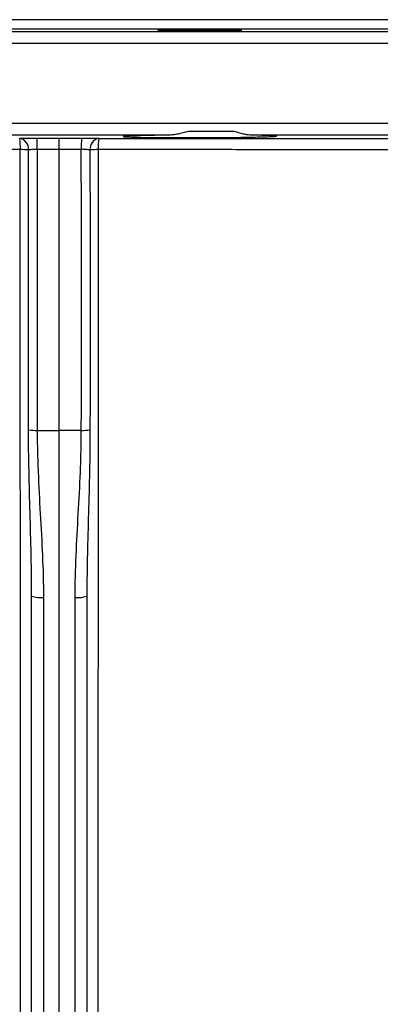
# Model space of a CAD drawing. Header units: millimetres. Extents: x 327 to 3469, y 673 to 2898.
# Tile 15 of 16: x 3014 to 3165, y 2489 to 2898. Entities that reach past the tile are written whole.
import ezdxf

# ---------------------------------------------------------------- set-up
doc = ezdxf.new("R2010")
doc.units = ezdxf.units.MM

msp = doc.modelspace()

# ---------------------------------------------------------------- linework, layer by layer
at = {"color": 7, "linetype": 'Continuous', "lineweight": 25}
for p, q in [((3030.78, 2898.48), (2688.28, 2898.48)), ((3373.28, 2898.48), (3030.78, 2898.48)), ((3076.12, 2850.4), (2985.44, 2850.4)), ((3103.76, 2851.92), (3084.51, 2851.92)), ((3197.2, 2850.4), (3110.96, 2850.4)), ((3030.78, 2727.41), (3030.78, 2844.45)), ((3021.59, 2727.44), (3030.78, 2727.41)), ((3039.97, 2727.44), (3030.78, 2727.41)), ((3030.78, 2105.1), (3030.78, 2727.41)), ((3019.28, 2149.18), (3019.28, 2658.43)), ((3024.19, 2657.93), (3024.19, 2152.29)), ((3037.37, 2152.29), (3037.37, 2657.93)), ((3042.28, 2658.43), (3042.28, 2149.18))]:
    msp.add_line(p, q, dxfattribs=at)
at = {"color": 1, "linetype": 'Continuous', "lineweight": 25}
for p, q in [((3030.78, 2894.52), (2683.47, 2894.52)), ((3378.08, 2894.52), (3030.78, 2894.52)), ((2629.19, 2893.57), (3432.37, 2893.57)), ((3437.28, 2888.57), (2624.28, 2888.57)), ((2624.28, 2855.4), (3437.28, 2855.4))]:
    msp.add_line(p, q, dxfattribs=at)
at = {"color": 7, "linetype": 'Continuous', "lineweight": 25}
for centre, radius, start, end in [((2991.06, 2845.48), 23.5, 357.3434, 8.8053), ((3013.49, 2844.65), 4.5, 355.4519, 79.8612), ((2953.16, 2845.55), 68.45, 359.0748, 2.9988), ((3108.4, 2845.55), 68.45, 177.0012, 180.9252), ((3048.07, 2844.65), 4.5, 100.1386, 184.548), ((3070.5, 2845.48), 23.5, 171.1942, 182.6567), ((3014.6, 2788.19), 56.2, 86.5503, 90.0635), ((3046.96, 2788.19), 56.2, 89.9365, 93.4498), ((3021.38, 2745.73), 18.29, 259.2676, 270.6462), ((3040.17, 2745.73), 18.29, 269.3536, 280.7322), ((3022.99, 2670.62), 12.75, 253.0778, 275.4063), ((3038.57, 2670.62), 12.75, 264.5937, 286.9222)]:
    msp.add_arc(centre, radius, start, end, dxfattribs=at)
for points, knots in [([(3101.74, 2894.22), (3100.92, 2894.23), (3100.04, 2894.25), (3098.62, 2894.27), (3098.13, 2894.28), (3097.11, 2894.29), (3096.59, 2894.29), (3095, 2894.31), (3093.91, 2894.32), (3092.23, 2894.33), (3091.66, 2894.33), (3090.51, 2894.34), (3089.94, 2894.34), (3088.22, 2894.35), (3087.09, 2894.35), (3085.39, 2894.35), (3084.83, 2894.34), (3083.74, 2894.34), (3082.66, 2894.34), (3081.63, 2894.33), (3080.62, 2894.33), (3080.12, 2894.32), (3078.69, 2894.31), (3077.81, 2894.3), (3076.59, 2894.28), (3076.21, 2894.27), (3075.48, 2894.26), (3075.13, 2894.25), (3074.18, 2894.23), (3073.64, 2894.21), (3072.98, 2894.19), (3072.79, 2894.18), (3072.45, 2894.16), (3072.31, 2894.15), (3071.98, 2894.12), (3071.87, 2894.1), (3071.86, 2894.06), (3071.98, 2894.04), (3072.31, 2894.01), (3072.45, 2894), (3072.78, 2893.98), (3072.97, 2893.97), (3073.63, 2893.94), (3074.17, 2893.93), (3075.12, 2893.9), (3075.46, 2893.89), (3076.2, 2893.87), (3076.58, 2893.86), (3077.79, 2893.84), (3078.67, 2893.83), (3080.1, 2893.81), (3080.6, 2893.8), (3081.61, 2893.79), (3082.64, 2893.78), (3083.72, 2893.77), (3084.81, 2893.76), (3085.37, 2893.76), (3087.07, 2893.75), (3088.2, 2893.74), (3089.92, 2893.74), (3090.49, 2893.74), (3091.63, 2893.74), (3092.21, 2893.74), (3093.89, 2893.74), (3094.98, 2893.74), (3096.57, 2893.75), (3097.1, 2893.75), (3098.11, 2893.75), (3098.6, 2893.76), (3100.02, 2893.77), (3100.91, 2893.78), (3102.13, 2893.8), (3102.52, 2893.8), (3103.25, 2893.82), (3103.59, 2893.82), (3104.22, 2893.84), (3104.52, 2893.84), (3105.06, 2893.86), (3105.31, 2893.87), (3105.97, 2893.89), (3106.3, 2893.91), (3106.64, 2893.94), (3106.72, 2893.95), (3106.84, 2893.97), (3106.86, 2893.98), (3106.87, 2894.01), (3106.76, 2894.03), (3106.42, 2894.06), (3106.28, 2894.07), (3105.95, 2894.09), (3105.76, 2894.1), (3105.32, 2894.11), (3105.08, 2894.12), (3104.54, 2894.14), (3104.25, 2894.15), (3103.29, 2894.18), (3102.56, 2894.2), (3101.74, 2894.22)], [0, 0, 0, 0, 0.03125, 0.03125, 0.046875, 0.046875, 0.0625, 0.0625, 0.09375, 0.09375, 0.109375, 0.109375, 0.125, 0.125, 0.15625, 0.15625, 0.171875, 0.171875, 0.1875, 0.203125, 0.203125, 0.21875, 0.21875, 0.25, 0.25, 0.265625, 0.265625, 0.28125, 0.28125, 0.3125, 0.3125, 0.328125, 0.328125, 0.34375, 0.34375, 0.375, 0.375, 0.40625, 0.40625, 0.421875, 0.421875, 0.4375, 0.4375, 0.46875, 0.46875, 0.484375, 0.484375, 0.5, 0.5, 0.53125, 0.53125, 0.546875, 0.546875, 0.5625, 0.578125, 0.578125, 0.59375, 0.59375, 0.625, 0.625, 0.640625, 0.640625, 0.65625, 0.65625, 0.6875, 0.6875, 0.703125, 0.703125, 0.71875, 0.71875, 0.75, 0.75, 0.765625, 0.765625, 0.78125, 0.78125, 0.796875, 0.796875, 0.8125, 0.8125, 0.84375, 0.84375, 0.859375, 0.859375, 0.875, 0.875, 0.90625, 0.90625, 0.921875, 0.921875, 0.9375, 0.9375, 0.953125, 0.953125, 0.96875, 0.96875, 1, 1, 1, 1]), ([(3076.12, 2850.4), (3075.34, 2850.39), (3074.57, 2850.38), (3073.07, 2850.36), (3072.35, 2850.35), (3070.22, 2850.33), (3068.89, 2850.31), (3067.32, 2850.28), (3067.01, 2850.27), (3066.41, 2850.26), (3066.11, 2850.25), (3065.24, 2850.24), (3064.69, 2850.22), (3063.11, 2850.19), (3062.18, 2850.16), (3060.94, 2850.12), (3060.56, 2850.11), (3059.85, 2850.08), (3059.53, 2850.06), (3058.67, 2850.02), (3058.22, 2849.99), (3057.75, 2849.95), (3057.63, 2849.93), (3057.5, 2849.91), (3057.46, 2849.9), (3057.4, 2849.89), (3057.38, 2849.88), (3057.33, 2849.84), (3057.43, 2849.81), (3057.77, 2849.77), (3057.92, 2849.76), (3058.28, 2849.73), (3058.5, 2849.71), (3059.25, 2849.67), (3059.87, 2849.65), (3060.99, 2849.61), (3061.39, 2849.59), (3062.04, 2849.58), (3062.27, 2849.57), (3062.73, 2849.56), (3062.98, 2849.55), (3064.21, 2849.52), (3065.3, 2849.5), (3067.08, 2849.48), (3067.7, 2849.47), (3068.98, 2849.45), (3069.65, 2849.44), (3071.73, 2849.42), (3073.17, 2849.41), (3076.19, 2849.39), (3077.76, 2849.38), (3080.21, 2849.37), (3081.03, 2849.37), (3082.69, 2849.37), (3083.53, 2849.37), (3086.04, 2849.37), (3087.74, 2849.37), (3090.31, 2849.38), (3091.17, 2849.38), (3092.87, 2849.39), (3093.72, 2849.39), (3096.23, 2849.41), (3097.88, 2849.42), (3100.31, 2849.44), (3101.12, 2849.45), (3102.7, 2849.47), (3103.47, 2849.48), (3105.72, 2849.5), (3107.16, 2849.52), (3108.87, 2849.55), (3109.21, 2849.56), (3109.87, 2849.57), (3110.2, 2849.58), (3111.17, 2849.59), (3111.78, 2849.61), (3113.56, 2849.65), (3114.64, 2849.67), (3116.1, 2849.71), (3116.56, 2849.73), (3117.43, 2849.76), (3117.83, 2849.77), (3118.94, 2849.81), (3119.55, 2849.84), (3120.28, 2849.89), (3120.49, 2849.9), (3120.76, 2849.93), (3120.84, 2849.93), (3120.98, 2849.95), (3121.04, 2849.96), (3121.32, 2849.99), (3121.4, 2850.02), (3121.32, 2850.06), (3121.26, 2850.08), (3121.08, 2850.11), (3120.95, 2850.12), (3120.46, 2850.16), (3120.01, 2850.19), (3119.13, 2850.22), (3118.81, 2850.24), (3118.27, 2850.25), (3118.09, 2850.26), (3117.7, 2850.27), (3117.5, 2850.28), (3116.45, 2850.31), (3115.5, 2850.33), (3113.92, 2850.35), (3113.37, 2850.36), (3112.21, 2850.38), (3111.6, 2850.39), (3110.96, 2850.4)], [0, 0, 0, 0, 0.015625, 0.015625, 0.03125, 0.03125, 0.0625, 0.0625, 0.070313, 0.070313, 0.078125, 0.078125, 0.09375, 0.09375, 0.125, 0.125, 0.140625, 0.140625, 0.15625, 0.15625, 0.1875, 0.1875, 0.203125, 0.203125, 0.210938, 0.210938, 0.21875, 0.21875, 0.25, 0.25, 0.265625, 0.265625, 0.28125, 0.28125, 0.3125, 0.3125, 0.328125, 0.328125, 0.335938, 0.335938, 0.34375, 0.34375, 0.375, 0.375, 0.390625, 0.390625, 0.40625, 0.40625, 0.4375, 0.4375, 0.46875, 0.46875, 0.484375, 0.484375, 0.5, 0.5, 0.53125, 0.53125, 0.546875, 0.546875, 0.5625, 0.5625, 0.59375, 0.59375, 0.609375, 0.609375, 0.625, 0.625, 0.65625, 0.65625, 0.664063, 0.664063, 0.671875, 0.671875, 0.6875, 0.6875, 0.71875, 0.71875, 0.734375, 0.734375, 0.75, 0.75, 0.78125, 0.78125, 0.796875, 0.796875, 0.804688, 0.804688, 0.8125, 0.8125, 0.84375, 0.84375, 0.859375, 0.859375, 0.875, 0.875, 0.90625, 0.90625, 0.921875, 0.921875, 0.929688, 0.929688, 0.9375, 0.9375, 0.96875, 0.96875, 0.984375, 0.984375, 1, 1, 1, 1]), ([(3084.51, 2851.92), (3083.81, 2851.72), (3083.1, 2851.52), (3081.68, 2851.16), (3080.97, 2851), (3079.57, 2850.73), (3078.87, 2850.62), (3077.49, 2850.45), (3076.8, 2850.4), (3076.12, 2850.4)], [0, 0, 0, 0, 0.25, 0.25, 0.5, 0.5, 0.75, 0.75, 1, 1, 1, 1]), ([(3110.96, 2850.4), (3110.41, 2850.4), (3109.84, 2850.45), (3108.69, 2850.62), (3108.1, 2850.73), (3106.29, 2851.14), (3105.04, 2851.5), (3103.76, 2851.92)], [0, 0, 0, 0, 0.25, 0.25, 0.5, 0.5, 1, 1, 1, 1]), ([(3014.28, 2849.08), (3014.74, 2849.09), (3015.25, 2849.1), (3016.07, 2849.11), (3016.35, 2849.11), (3016.94, 2849.11), (3017.24, 2849.12), (3018.17, 2849.12), (3018.81, 2849.13), (3019.81, 2849.13), (3020.14, 2849.13), (3020.82, 2849.13), (3021.17, 2849.13), (3021.51, 2849.13)], [0, 0, 0, 0, 0.25, 0.25, 0.375, 0.375, 0.5, 0.5, 0.75, 0.75, 0.875, 0.875, 1, 1, 1, 1]), ([(3030.78, 2844.45), (3030.78, 2844.76), (3030.78, 2845.07), (3030.78, 2845.66), (3030.78, 2845.96), (3030.78, 2846.53), (3030.78, 2846.79), (3030.78, 2847.3), (3030.78, 2847.53), (3030.78, 2847.96), (3030.78, 2848.15), (3030.78, 2848.49), (3030.78, 2848.64), (3030.78, 2848.88), (3030.78, 2848.97), (3030.78, 2849.09), (3030.78, 2849.13), (3030.78, 2849.13)], [0, 0, 0, 0, 0.125, 0.125, 0.25, 0.25, 0.375, 0.375, 0.5, 0.5, 0.625, 0.625, 0.75, 0.75, 0.875, 0.875, 1, 1, 1, 1]), ([(3040.05, 2849.13), (3040.74, 2849.13), (3041.41, 2849.13), (3042.4, 2849.13), (3042.73, 2849.13), (3043.37, 2849.12), (3043.69, 2849.12), (3044.62, 2849.11), (3045.2, 2849.11), (3046.03, 2849.1), (3046.29, 2849.1), (3046.8, 2849.09), (3047.05, 2849.08), (3047.28, 2849.08)], [0, 0, 0, 0, 0.25, 0.25, 0.375, 0.375, 0.5, 0.5, 0.75, 0.75, 0.875, 0.875, 1, 1, 1, 1]), ([(3047.28, 2849.08), (3057.47, 2849.08), (3067.57, 2849.08), (3087.55, 2849.08), (3097.44, 2849.08), (3117.03, 2849.08), (3126.72, 2849.08), (3141.1, 2849.08), (3145.87, 2849.08), (3152.98, 2849.08), (3155.35, 2849.08), (3158.88, 2849.08), (3160.05, 2849.08), (3162.38, 2849.08), (3163.53, 2849.08), (3165.24, 2849.08), (3165.81, 2849.08), (3166.95, 2849.08), (3168.64, 2849.08), (3170.33, 2849.08), (3173.71, 2849.08), (3175.94, 2849.07), (3182.61, 2849.07), (3187.01, 2849.07), (3195.7, 2849.06), (3200, 2849.06), (3208.5, 2849.06), (3212.69, 2849.06), (3218.88, 2849.05), (3220.92, 2849.05), (3223.97, 2849.05), (3224.98, 2849.05), (3227, 2849.05), (3228, 2849.05), (3232.97, 2849.05), (3236.86, 2849.05), (3248.33, 2849.05), (3255.67, 2849.05), (3262.7, 2849.04)], [0, 0, 0, 0, 0.125, 0.125, 0.25, 0.25, 0.375, 0.375, 0.4375, 0.4375, 0.46875, 0.46875, 0.484375, 0.484375, 0.5, 0.5, 0.507812, 0.507812, 0.515625, 0.53125, 0.53125, 0.5625, 0.5625, 0.625, 0.625, 0.6875, 0.6875, 0.75, 0.75, 0.78125, 0.78125, 0.796875, 0.796875, 0.8125, 0.8125, 0.875, 0.875, 1, 1, 1, 1]), ([(3014.54, 2844.39), (3004.48, 2844.39), (2994.52, 2844.39), (2974.78, 2844.38), (2965.01, 2844.37), (2945.65, 2844.36), (2936.06, 2844.36), (2924.2, 2844.35), (2921.83, 2844.34), (2917.11, 2844.34), (2914.75, 2844.34), (2910.08, 2844.33), (2907.75, 2844.33), (2904.29, 2844.33), (2903.14, 2844.32), (2901.43, 2844.31), (2900.86, 2844.3), (2899.74, 2844.28), (2899.18, 2844.27), (2898.07, 2844.27), (2897.51, 2844.27), (2896.4, 2844.27), (2894.74, 2844.28), (2893.09, 2844.28), (2889.79, 2844.29), (2887.61, 2844.3), (2881.09, 2844.31), (2876.8, 2844.32), (2864.07, 2844.34), (2855.79, 2844.36), (2845.67, 2844.37), (2843.66, 2844.37), (2840.66, 2844.37), (2839.67, 2844.37), (2837.68, 2844.37), (2836.69, 2844.37), (2833.75, 2844.36), (2831.8, 2844.36), (2827.94, 2844.36), (2826.03, 2844.36), (2816.57, 2844.36), (2809.33, 2844.35), (2802.4, 2844.35)], [0, 0, 0, 0, 0.125, 0.125, 0.25, 0.25, 0.375, 0.375, 0.40625, 0.40625, 0.4375, 0.4375, 0.46875, 0.46875, 0.484375, 0.484375, 0.492188, 0.492188, 0.5, 0.5, 0.507813, 0.507813, 0.515625, 0.53125, 0.53125, 0.5625, 0.5625, 0.625, 0.625, 0.75, 0.75, 0.78125, 0.78125, 0.796875, 0.796875, 0.8125, 0.8125, 0.84375, 0.84375, 0.875, 0.875, 1, 1, 1, 1]), ([(3014.44, 2301.89), (3014.44, 2306.87), (3014.44, 2311.88), (3014.43, 2321.97), (3014.43, 2327.04), (3014.42, 2333.4), (3014.42, 2334.68), (3014.42, 2337.22), (3014.41, 2338.49), (3014.41, 2340.4), (3014.41, 2341.03), (3014.42, 2342.31), (3014.42, 2342.96), (3014.42, 2344.89), (3014.41, 2346.18), (3014.39, 2348.06), (3014.37, 2348.68), (3014.35, 2349.89), (3014.34, 2350.48), (3014.33, 2351.66), (3014.33, 2352.24), (3014.34, 2353.41), (3014.35, 2354), (3014.36, 2355.78), (3014.36, 2356.99), (3014.36, 2359.39), (3014.36, 2360.59), (3014.37, 2364.19), (3014.37, 2366.61), (3014.38, 2371.47), (3014.39, 2373.91), (3014.4, 2381.26), (3014.41, 2386.21), (3014.45, 2401.19), (3014.48, 2411.35), (3014.54, 2432.03), (3014.57, 2442.54), (3014.61, 2458.56), (3014.62, 2463.95), (3014.63, 2472.09), (3014.64, 2474.81), (3014.65, 2480.27), (3014.65, 2483.01), (3014.68, 2507.69), (3014.69, 2530.05), (3014.68, 2575.62), (3014.66, 2598.84), (3014.64, 2628.4), (3014.64, 2634.34), (3014.63, 2643.29), (3014.63, 2646.28), (3014.62, 2652.28), (3014.62, 2655.28), (3014.61, 2661.3), (3014.61, 2664.32), (3014.6, 2670.35), (3014.59, 2673.38), (3014.58, 2682.47), (3014.57, 2688.56), (3014.56, 2700.79), (3014.55, 2706.93), (3014.54, 2719.27), (3014.54, 2725.47), (3014.53, 2744.08), (3014.52, 2756.54), (3014.52, 2794), (3014.53, 2819.12), (3014.54, 2844.39)], [0, 0, 0, 0, 0.03125, 0.03125, 0.0625, 0.0625, 0.070313, 0.070313, 0.078125, 0.078125, 0.082031, 0.082031, 0.085938, 0.085938, 0.09375, 0.09375, 0.097656, 0.097656, 0.101563, 0.101563, 0.105469, 0.105469, 0.109375, 0.109375, 0.117188, 0.117188, 0.125, 0.125, 0.140625, 0.140625, 0.15625, 0.15625, 0.1875, 0.1875, 0.25, 0.25, 0.3125, 0.3125, 0.34375, 0.34375, 0.359375, 0.359375, 0.375, 0.375, 0.5, 0.5, 0.625, 0.625, 0.65625, 0.65625, 0.671875, 0.671875, 0.6875, 0.6875, 0.703125, 0.703125, 0.71875, 0.71875, 0.75, 0.75, 0.78125, 0.78125, 0.8125, 0.8125, 0.875, 0.875, 1, 1, 1, 1]), ([(3017.98, 2727.76), (3017.97, 2737.37), (3017.97, 2747.02), (3017.96, 2761.52), (3017.96, 2766.36), (3017.96, 2776.06), (3017.96, 2780.92), (3017.97, 2805.21), (3017.98, 2824.72), (3017.98, 2844.29)], [0, 0, 0, 0, 0.25, 0.25, 0.375, 0.375, 0.5, 0.5, 1, 1, 1, 1]), ([(3021.59, 2844.45), (3021.25, 2844.45), (3020.91, 2844.44), (3020.25, 2844.43), (3019.92, 2844.42), (3019.31, 2844.39), (3019.01, 2844.38), (3018.47, 2844.34), (3018.21, 2844.32), (3017.98, 2844.29)], [0, 0, 0, 0, 0.25, 0.25, 0.5, 0.5, 0.75, 0.75, 1, 1, 1, 1]), ([(3021.59, 2844.45), (3021.59, 2834.62), (3021.58, 2824.8), (3021.57, 2805.21), (3021.57, 2795.44), (3021.56, 2775.93), (3021.56, 2766.2), (3021.57, 2746.78), (3021.58, 2737.1), (3021.59, 2727.44)], [0, 0, 0, 0, 0.25, 0.25, 0.5, 0.5, 0.75, 0.75, 1, 1, 1, 1]), ([(3043.58, 2844.29), (3043.35, 2844.32), (3043.1, 2844.34), (3042.55, 2844.37), (3042.26, 2844.39), (3041.64, 2844.42), (3041.32, 2844.43), (3040.65, 2844.44), (3040.31, 2844.45), (3039.97, 2844.45)], [0, 0, 0, 0, 0.25, 0.25, 0.5, 0.5, 0.75, 0.75, 1, 1, 1, 1]), ([(3039.97, 2727.44), (3039.98, 2737.1), (3039.99, 2746.78), (3040, 2766.2), (3040, 2775.93), (3039.99, 2795.43), (3039.99, 2805.21), (3039.98, 2824.8), (3039.97, 2834.62), (3039.97, 2844.45)], [0, 0, 0, 0, 0.25, 0.25, 0.5, 0.5, 0.75, 0.75, 1, 1, 1, 1]), ([(3043.58, 2844.29), (3043.58, 2834.5), (3043.59, 2824.73), (3043.59, 2805.21), (3043.59, 2795.46), (3043.6, 2766.31), (3043.6, 2746.98), (3043.58, 2727.76)], [0, 0, 0, 0, 0.25, 0.25, 0.5, 0.5, 1, 1, 1, 1]), ([(3047.02, 2844.39), (3047.03, 2831.66), (3047.03, 2818.95), (3047.03, 2799.92), (3047.03, 2793.58), (3047.04, 2780.94), (3047.04, 2774.64), (3047.04, 2755.78), (3047.03, 2743.26), (3047.02, 2718.35), (3047.01, 2705.96), (3046.99, 2687.46), (3046.98, 2681.31), (3046.96, 2672.11), (3046.96, 2669.05), (3046.95, 2662.93), (3046.95, 2659.87), (3046.94, 2653.76), (3046.94, 2650.71), (3046.93, 2644.61), (3046.93, 2641.57), (3046.92, 2632.46), (3046.92, 2626.42), (3046.9, 2596.35), (3046.88, 2572.77), (3046.87, 2543.87), (3046.87, 2538.12), (3046.87, 2529.53), (3046.87, 2526.68), (3046.88, 2520.98), (3046.88, 2518.14), (3046.88, 2503.99), (3046.89, 2492.82), (3046.93, 2470.8), (3046.95, 2459.94), (3047, 2438.54), (3047.03, 2427.99), (3047.07, 2412.41), (3047.09, 2407.25), (3047.12, 2397.03), (3047.13, 2391.96), (3047.15, 2381.93), (3047.17, 2376.96), (3047.18, 2369.57), (3047.19, 2367.12), (3047.19, 2363.47), (3047.2, 2362.26), (3047.2, 2359.83), (3047.2, 2358.62), (3047.2, 2356.2), (3047.2, 2354.99), (3047.22, 2353.2), (3047.22, 2352.62), (3047.22, 2351.44), (3047.22, 2350.85), (3047.2, 2349.65), (3047.19, 2349.04), (3047.17, 2347.8), (3047.16, 2347.16), (3047.14, 2345.23), (3047.14, 2343.92), (3047.15, 2341.32), (3047.15, 2340.04), (3047.14, 2337.47), (3047.14, 2336.18), (3047.14, 2333.61), (3047.14, 2332.32), (3047.13, 2329.74), (3047.13, 2328.46), (3047.13, 2322.04), (3047.12, 2316.93), (3047.12, 2306.78), (3047.12, 2301.73), (3047.12, 2296.74)], [0, 0, 0, 0, 0.0625, 0.0625, 0.09375, 0.09375, 0.125, 0.125, 0.1875, 0.1875, 0.25, 0.25, 0.28125, 0.28125, 0.296875, 0.296875, 0.3125, 0.3125, 0.328125, 0.328125, 0.34375, 0.34375, 0.375, 0.375, 0.5, 0.5, 0.53125, 0.53125, 0.546875, 0.546875, 0.5625, 0.5625, 0.625, 0.625, 0.6875, 0.6875, 0.75, 0.75, 0.78125, 0.78125, 0.8125, 0.8125, 0.84375, 0.84375, 0.859375, 0.859375, 0.867187, 0.867187, 0.875, 0.875, 0.882812, 0.882812, 0.886719, 0.886719, 0.890625, 0.890625, 0.894531, 0.894531, 0.898437, 0.898437, 0.90625, 0.90625, 0.914062, 0.914062, 0.921875, 0.921875, 0.929687, 0.929687, 0.9375, 0.9375, 0.96875, 0.96875, 1, 1, 1, 1]), ([(3259.16, 2844.35), (3252.18, 2844.35), (3244.92, 2844.36), (3235.49, 2844.36), (3233.58, 2844.36), (3229.74, 2844.36), (3227.8, 2844.36), (3224.86, 2844.37), (3223.87, 2844.37), (3221.89, 2844.38), (3220.89, 2844.37), (3217.89, 2844.37), (3215.88, 2844.37), (3205.74, 2844.36), (3197.39, 2844.34), (3184.52, 2844.32), (3180.17, 2844.31), (3173.55, 2844.3), (3171.33, 2844.29), (3167.99, 2844.28), (3166.32, 2844.28), (3164.65, 2844.27), (3163.53, 2844.27), (3162.97, 2844.27), (3161.84, 2844.28), (3161.28, 2844.29), (3160.15, 2844.3), (3159.58, 2844.31), (3157.88, 2844.33), (3156.74, 2844.33), (3153.3, 2844.33), (3151, 2844.33), (3144.08, 2844.34), (3139.43, 2844.34), (3125.39, 2844.36), (3115.89, 2844.36), (3096.62, 2844.37), (3086.85, 2844.38), (3074.46, 2844.38), (3071.97, 2844.38), (3067, 2844.39), (3064.51, 2844.39), (3057.03, 2844.39), (3052.03, 2844.39), (3047.02, 2844.39)], [0, 0, 0, 0, 0.125, 0.125, 0.15625, 0.15625, 0.1875, 0.1875, 0.203125, 0.203125, 0.21875, 0.21875, 0.25, 0.25, 0.375, 0.375, 0.4375, 0.4375, 0.46875, 0.46875, 0.484375, 0.492188, 0.492188, 0.5, 0.5, 0.507813, 0.507813, 0.515625, 0.515625, 0.53125, 0.53125, 0.5625, 0.5625, 0.625, 0.625, 0.75, 0.75, 0.875, 0.875, 0.90625, 0.90625, 0.9375, 0.9375, 1, 1, 1, 1]), ([(3019.28, 2658.43), (3019.28, 2661.32), (3019.26, 2664.21), (3019.18, 2669.99), (3019.13, 2672.88), (3018.94, 2681.55), (3018.77, 2687.33), (3018.44, 2698.89), (3018.29, 2704.66), (3018.05, 2716.21), (3017.98, 2721.99), (3017.98, 2727.76)], [0, 0, 0, 0, 0.125, 0.125, 0.25, 0.25, 0.5, 0.5, 0.75, 0.75, 1, 1, 1, 1]), ([(3021.59, 2727.44), (3021.6, 2724.57), (3021.63, 2721.69), (3021.77, 2715.93), (3021.86, 2713.05), (3022.21, 2704.39), (3022.53, 2698.6), (3023.18, 2687.02), (3023.51, 2681.22), (3024.02, 2669.6), (3024.19, 2663.77), (3024.19, 2657.93)], [0, 0, 0, 0, 0.125, 0.125, 0.25, 0.25, 0.5, 0.5, 0.75, 0.75, 1, 1, 1, 1]), ([(3037.37, 2657.93), (3037.37, 2663.77), (3037.54, 2669.59), (3038.05, 2681.23), (3038.38, 2687.03), (3039.03, 2698.61), (3039.35, 2704.39), (3039.7, 2713.04), (3039.79, 2715.93), (3039.93, 2721.69), (3039.96, 2724.57), (3039.97, 2727.44)], [0, 0, 0, 0, 0.25, 0.25, 0.5, 0.5, 0.75, 0.75, 0.875, 0.875, 1, 1, 1, 1]), ([(3043.58, 2727.76), (3043.58, 2721.99), (3043.51, 2716.21), (3043.27, 2704.66), (3043.11, 2698.88), (3042.79, 2687.33), (3042.62, 2681.55), (3042.43, 2672.88), (3042.38, 2669.99), (3042.3, 2664.21), (3042.28, 2661.32), (3042.28, 2658.43)], [0, 0, 0, 0, 0.25, 0.25, 0.5, 0.5, 0.75, 0.75, 0.875, 0.875, 1, 1, 1, 1])]:
    msp.add_open_spline(points, degree=3, knots=knots, dxfattribs=at)
for points in [[(3021.51, 2849.13), (3024.6, 2849.13), (3027.69, 2849.13), (3030.78, 2849.13)], [(3030.78, 2849.13), (3033.87, 2849.13), (3036.96, 2849.13), (3040.05, 2849.13)], [(3030.78, 2844.45), (3027.72, 2844.45), (3024.66, 2844.45), (3021.59, 2844.45)], [(3039.97, 2844.45), (3036.9, 2844.45), (3033.84, 2844.45), (3030.78, 2844.45)]]:
    msp.add_open_spline(points, degree=3, dxfattribs=at)

doc.saveas('drawing.dxf')
